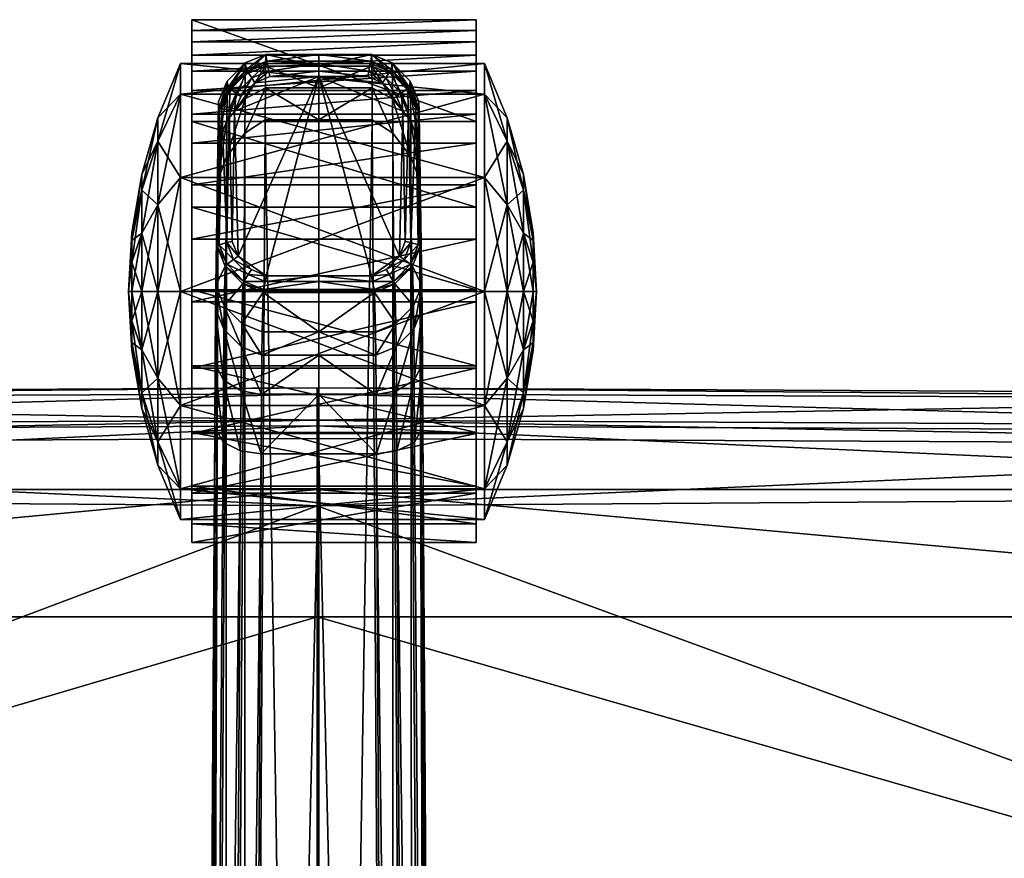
# Model space of a CAD drawing. Header units: inches. Extents: x 82 to 767, y -5 to 263.
# Tile 71 of 256: x 597.22 to 600.79, y 99.5 to 102.54. Entities that reach past the tile are written whole.
import ezdxf

# ---------------------------------------------------------------- set-up
doc = ezdxf.new("R2010")
doc.units = ezdxf.units.IN
doc.header["$MEASUREMENT"] = 0
for name, color, linetype in [('A-FURN-3-COLLECTION-SEAT-BASE', 254, 'Continuous'), ('A-FURN-3-COLLECTION-SEAT-CASTER', 250, 'Continuous'), ('A-FURN-3-COLLECTION-SEAT-CUSHION', 12, 'Continuous')]:
    doc.layers.add(name, color=color, linetype=linetype)

# ---------------------------------------------------------------- blocks, each defined once
blk = doc.blocks.new('HCCE-LTUS-LA5XC-3D-3')
at = {"layer": 'A-FURN-3-COLLECTION-SEAT-BASE'}
mesh = blk.add_polyface(dxfattribs=at)
corners = [(2.9926, 10.4455, 27.8376), (2.9187, 10.4281, 27.8397), (3.07, 10.6688, 27.8371), (0.5773, 0.4246, 9.0372), (13.0659, 0.3499, 4.5306), (12.9805, 0.4157, 4.491), (0.6455, 0.491, 8.967), (0.762, 0.5114, 7.5418), (11.9452, 0.4289, 4.2062), (11.9145, 0.3649, 4.1484), (0.6946, 0.4263, 7.4592), (12.4403, 0.4248, 3.5388), (12.584, 0.421, 2.0187), (12.5196, 0.3575, 2.0196), (11.9994, 0.4591, 4.2669), (0.7709, 0.531, 7.5942), (12.5141, 0.4548, 3.5732), (12.6583, 0.4509, 2.0175), (12.8976, 0.4469, 4.4413), (0.7878, 0.5192, 8.7922), (0.6455, 0.491, 8.967), (13.2549, 0.4136, 4.1036), (13.2311, 0.4103, 2.0203), (13.1574, 0.4417, 2.0215), (13.1805, 0.4448, 4.0419), (13.0297, 0.446, 4.3498), (13.1109, 0.4148, 4.4), (13.2125, 0.414, 4.2565), (13.1382, 0.4452, 4.1967), (12.1318, 0.3635, 3.9937), (12.1698, 0.4275, 4.0499), (12.3558, 0.4259, 3.7992), (12.4303, 0.4559, 3.8396), (12.2299, 0.4576, 4.1098), (12.291, 0.3622, 3.7791), (12.6616, 0.4425, 1.9974), (12.6691, 0.4156, 1.9706), (12.6081, 0.3909, 1.9717), (12.5905, 0.414, 1.9987), (13.2261, 0.4033, 2.0001), (13.2105, 0.3808, 1.9735), (13.1494, 0.4068, 1.9747), (13.1554, 0.4334, 2.0013), (12.6736, 0.3954, 1.9623), (4.7895, 12.6106, 4.491), (4.7609, 12.7144, 4.5306), (0.1067, 1.1253, 9.0372), (4.3393, 11.6429, 4.1484), (4.4102, 11.6471, 4.2062), (0.2569, 1.2634, 7.5418), (0.0272, 1.1239, 9.0687), (4.7103, 12.7867, 4.5466), (4.4586, 11.6859, 4.2669), (0.194, 1.1632, 8.967), (4.7871, 12.522, 4.4413), (0.2738, 1.2843, 8.7922), (4.5308, 12.86, 4.5466), (-0.2034, 1.2727, 9.0687)]
mesh.append_faces([[corners[k] for k in face] for face in [(50, 45, 51), (53, 54, 44)]], dxfattribs={"vtx0": -1})
mesh.append_faces([[corners[k] for k in face] for face in [(6, 18, 20)]], dxfattribs={"vtx0": -1, "vtx1": -1})
mesh.append_faces([[corners[k] for k in face] for face in [(0, 1, 2)]], dxfattribs={"vtx0": -1, "vtx2": -1})
mesh.append_faces([[corners[k] for k in face] for face in [(3, 4, 5), (5, 6, 3), (7, 8, 9), (9, 10, 7), (11, 12, 13), (14, 8, 7), (7, 15, 14), (16, 17, 12), (12, 11, 16), (6, 5, 18), (18, 19, 20), (21, 22, 23), (23, 24, 21), (25, 26, 27), (27, 28, 25), (18, 5, 26), (26, 25, 18), (28, 27, 21), (21, 24, 28), (29, 30, 31), (32, 31, 30), (30, 33, 32), (34, 31, 11), (16, 11, 31), (31, 32, 16), (9, 8, 30), (33, 30, 8), (8, 14, 33), (16, 24, 23), (23, 17, 16), (24, 16, 32), (32, 28, 24), (25, 28, 32), (32, 33, 25), (18, 25, 33), (33, 14, 18), (19, 18, 14), (14, 15, 19), (35, 36, 37), (37, 38, 35), (39, 40, 41), (41, 42, 39), (36, 35, 42), (42, 41, 36), (17, 35, 38), (38, 12, 17), (22, 39, 42), (42, 23, 22), (43, 36, 41), (35, 17, 23), (23, 42, 35), (44, 45, 46), (47, 48, 49), (49, 48, 52), (52, 54, 55), (51, 56, 57)]], dxfattribs={"vtx2": -1})
mesh = blk.add_polyface(dxfattribs=at)
corners = [(12.3452, 0.0818, 3.525), (12.4888, 0.0818, 2.02), (12.4888, -0.1202, 2.02), (12.1184, -0.1259, 3.9671), (12.1184, 0.0818, 3.9671), (12.2613, 0.0818, 3.7745), (12.2613, -0.1248, 3.7745), (12.4987, -0.1185, 2.0003), (12.4987, 0.0818, 2.0003), (12.5286, 0.0818, 1.9731), (12.5286, -0.113, 1.9731), (12.5492, 0.0818, 1.9651), (0.5459, -0.1879, 7.4151), (0.5965, 0.0818, 7.4151), (11.9039, 0.0818, 4.1196), (11.9038, -0.1273, 4.1196), (13.1137, -0.1121, 4.5466), (13.1137, 0.0818, 4.5466), (0.5965, 0.0818, 9.0687), (12.4888, 0.2838, 2.02), (12.3452, 0.2874, 3.525), (12.5196, 0.3575, 2.0196), (12.376, 0.3611, 3.5262), (12.4403, 0.4248, 3.5388), (0.5459, 0.3516, 9.0687), (13.1137, 0.2758, 4.5466), (13.0659, 0.3499, 4.5306), (0.5773, 0.4246, 9.0372), (0.5459, 0.3516, 9.0687), (0.6946, 0.4263, 7.4592), (11.9145, 0.3649, 4.1484), (11.9038, 0.291, 4.1196), (0.5459, 0.3516, 7.4151), (12.1184, 0.2896, 3.9671), (12.2613, 0.2884, 3.7745), (12.3558, 0.4259, 3.7992), (12.291, 0.3622, 3.7791), (12.1318, 0.3635, 3.9937), (12.1698, 0.4275, 4.0499), (12.5905, 0.414, 1.9987), (12.6081, 0.3909, 1.9717), (12.5539, 0.3373, 1.9726), (12.5283, 0.3529, 1.9998), (12.5286, 0.2766, 1.9731), (12.4987, 0.2822, 2.0003), (12.584, 0.421, 2.0187), (12.5492, 0.2726, 1.9651), (12.6691, 0.4156, 1.9706), (12.6736, 0.3954, 1.9623), (12.6201, 0.3739, 1.9635), (12.5715, 0.3259, 1.9646)]
mesh.append_faces([[corners[k] for k in face] for face in [(24, 26, 28)]], dxfattribs={"vtx0": -1, "vtx1": -1})
mesh.append_faces([[corners[k] for k in face] for face in [(0, 1, 2), (3, 4, 5), (6, 5, 0), (7, 8, 9), (10, 9, 11), (2, 1, 8), (12, 13, 14), (15, 14, 4), (16, 17, 18), (19, 1, 0), (0, 20, 19), (21, 22, 23), (24, 25, 26), (26, 27, 28), (29, 30, 31), (31, 32, 29), (22, 21, 19), (19, 20, 22), (5, 4, 33), (33, 34, 5), (35, 36, 37), (33, 37, 36), (36, 34, 33), (0, 5, 34), (34, 20, 0), (23, 22, 36), (31, 30, 37), (37, 33, 31), (38, 37, 30), (34, 36, 22), (22, 20, 34), (39, 40, 41), (41, 42, 39), (42, 41, 43), (43, 44, 42), (9, 8, 44), (44, 43, 9), (45, 39, 42), (42, 21, 45), (21, 42, 44), (44, 19, 21), (11, 9, 43), (43, 46, 11), (47, 48, 49), (49, 40, 47), (40, 49, 50), (50, 41, 40), (41, 50, 46), (46, 43, 41), (8, 1, 19), (19, 44, 8), (32, 31, 14), (14, 13, 32), (46, 50, 49), (31, 33, 4), (4, 14, 31), (25, 24, 18), (18, 17, 25)]], dxfattribs={"vtx2": -1})
mesh = blk.add_polyface(dxfattribs=at)
corners = [(13.2911, -0.0996, 1.9719), (13.2911, 0.0818, 1.9719), (13.3181, 0.0818, 1.9986), (13.2709, -0.0956, 1.9636), (13.2709, 0.0818, 1.9636), (13.3181, -0.1049, 1.9986), (13.3266, 0.0818, 2.0187), (12.5492, 0.0818, 1.9651), (12.5492, -0.109, 1.9651), (13.3266, -0.1065, 2.0187), (13.3515, 0.0818, 4.2102), (13.3515, -0.1103, 4.2102), (13.3091, 0.0818, 4.349), (13.3091, -0.1107, 4.349), (13.2305, 0.0818, 4.4601), (13.2305, -0.1113, 4.4601), (13.1137, 0.0818, 4.5466), (13.3206, 0.348, 4.1709), (13.2962, 0.3443, 2.0192), (13.2311, 0.4103, 2.0203), (13.2549, 0.4136, 4.1036), (13.3515, 0.2739, 4.2102), (13.3266, 0.2702, 2.0187), (13.2781, 0.3484, 4.3172), (13.2125, 0.414, 4.2565), (13.1109, 0.4148, 4.4), (13.19, 0.3491, 4.4416), (13.3091, 0.2744, 4.349), (13.2305, 0.275, 4.4601), (12.9805, 0.4157, 4.491), (13.0659, 0.3499, 4.5306), (13.1137, 0.2758, 4.5466), (13.2911, 0.2632, 1.9719), (13.3181, 0.2685, 1.9986), (13.2659, 0.3246, 1.9724), (13.2889, 0.3396, 1.9991), (13.2105, 0.3808, 1.9735), (13.2261, 0.4033, 2.0001), (13.2709, 0.2592, 1.9636), (13.1494, 0.4068, 1.9747), (13.145, 0.3867, 1.9664), (12.6736, 0.3954, 1.9623), (13.2487, 0.3132, 1.9641), (13.1988, 0.3638, 1.9652), (12.6201, 0.3739, 1.9635), (12.5492, 0.2726, 1.9651)]
mesh.append_faces([[corners[k] for k in face] for face in [(40, 42, 4), (44, 40, 4), (45, 44, 4)]], dxfattribs={"vtx0": -1, "vtx1": -1, "vtx2": -1})
mesh.append_faces([[corners[k] for k in face] for face in [(7, 4, 8), (7, 45, 4)]], dxfattribs={"vtx1": -1})
mesh.append_faces([[corners[k] for k in face] for face in [(0, 1, 2), (3, 4, 1), (5, 2, 6), (9, 6, 10), (11, 10, 12), (13, 12, 14), (15, 14, 16), (17, 18, 19), (19, 20, 17), (21, 22, 18), (18, 17, 21), (23, 24, 25), (25, 26, 23), (27, 23, 26), (26, 28, 27), (17, 20, 24), (24, 23, 17), (21, 17, 23), (23, 27, 21), (26, 25, 29), (29, 30, 26), (28, 26, 30), (30, 31, 28), (32, 33, 2), (2, 1, 32), (33, 32, 34), (34, 35, 33), (35, 34, 36), (36, 37, 35), (38, 32, 1), (1, 4, 38), (22, 33, 35), (35, 18, 22), (18, 35, 37), (37, 19, 18), (39, 40, 41), (33, 22, 6), (6, 2, 33), (32, 38, 42), (42, 34, 32), (34, 42, 43), (43, 36, 34), (36, 43, 40), (40, 39, 36), (44, 41, 40), (40, 43, 42), (42, 38, 4), (22, 21, 10), (10, 6, 22), (21, 27, 12), (12, 10, 21), (27, 28, 14), (14, 12, 27), (28, 31, 16), (16, 14, 28)]], dxfattribs={"vtx2": -1})
mesh = blk.add_polyface(dxfattribs=at)
corners = [(1.6733, -5.8736, 17.5225), (1.6713, -7.1615, 17.5775), (1.6449, -7.1615, 17.4678), (1.6471, -5.8736, 17.4134), (0.5773, -0.261, 9.0372), (0.6455, -0.3274, 8.967), (12.9805, -0.252, 4.491), (13.0659, -0.1863, 4.5306), (0.762, -0.3478, 7.5418), (0.6946, -0.2627, 7.4592), (11.9145, -0.2012, 4.1484), (11.9452, -0.2653, 4.2062), (0.5459, -0.188, 9.0687), (0.5459, -0.188, 9.0687), (11.9994, -0.2955, 4.2669), (0.7709, -0.3674, 7.5942), (0.6455, -0.3274, 8.967), (0.7878, -0.3555, 8.7922), (12.8976, -0.2832, 4.4413), (0.5459, -0.1879, 7.4151), (11.9038, -0.1273, 4.1196), (11.9039, 0.0818, 4.1196), (0.5965, 0.0818, 9.0687), (13.1137, -0.1121, 4.5466), (4.8214, -12.4329, 4.491), (0.1967, -0.9973, 8.967), (0.1094, -0.9596, 9.0372), (4.7931, -12.5368, 4.5306), (0.0299, -0.9584, 9.0687), (0.26, -1.0974, 7.5418), (0.2814, -1.0981, 7.5942), (4.4882, -11.5091, 4.2669), (4.8188, -12.3443, 4.4413), (0.2769, -1.1182, 8.7922), (0.1967, -0.9973, 8.967), (1.9237, -7.4231, 15.5337), (1.9173, -7.4417, 15.6551), (2.0316, -7.9969, 15.6395), (1.8506, -7.4554, 15.7573), (1.9274, -8.0161, 15.7992), (1.7414, -7.4603, 15.8128), (1.7571, -8.0231, 15.8859), (1.7414, -7.4603, 15.8128), (1.6192, -7.4554, 15.8068), (1.5662, -8.0161, 15.8765), (1.7944, -7.9254, 15.1775), (1.6035, -7.9184, 15.1681), (1.6432, -7.3859, 15.3537), (1.7655, -7.3909, 15.3597), (1.9548, -7.9445, 15.2806), (1.8682, -7.4045, 15.4256), (2.0416, -7.9707, 15.4497), (1.8577, -1.6545, 15.7908), (1.7354, -1.6545, 15.7846), (1.6263, -1.6545, 15.8403), (1.5535, -1.6545, 16.0655), (1.6093, -1.6545, 16.1745), (1.7121, -1.6545, 16.2411), (1.8344, -1.6545, 16.2473), (1.9435, -1.6545, 16.1916), (2.0101, -1.6545, 16.0888), (2.0163, -1.6545, 15.9665), (1.9606, -1.6545, 15.8574), (2.0163, -1.6545, 15.9665), (2.0101, -1.6545, 16.0888), (2.0163, -1.6545, 15.9665), (2.0101, -1.6545, 16.0888), (1.9435, -1.6545, 16.1916), (2.0101, -1.6545, 16.0888), (1.9435, -1.6545, 16.1916), (1.8344, -1.6545, 16.2473), (1.9435, -1.6545, 16.1916), (1.8344, -1.6545, 16.2473), (1.7121, -1.6545, 16.2411), (1.7414, -7.4603, 15.8128), (1.8344, -1.6545, 16.2473), (1.7121, -1.6545, 16.2411), (1.6093, -1.6545, 16.1745), (1.6263, -1.6545, 15.8403), (1.7354, -1.6545, 15.7846), (1.7354, -1.6545, 15.7846), (1.8577, -1.6545, 15.7908), (1.7354, -1.6545, 15.7846), (1.8577, -1.6545, 15.7908), (1.9606, -1.6545, 15.8574), (1.8577, -1.6545, 15.7908), (1.9606, -1.6545, 15.8574), (2.0163, -1.6545, 15.9665), (1.9606, -1.6545, 15.8574)]
mesh.append_faces([[corners[k] for k in face] for face in [(5, 18, 6)]], dxfattribs={"vtx0": -1})
mesh.append_faces([[corners[k] for k in face] for face in [(25, 32, 34)]], dxfattribs={"vtx0": -1, "vtx1": -1})
mesh.append_faces([[corners[k] for k in face] for face in [(54, 55, 57), (57, 59, 61), (54, 57, 61), (52, 54, 61)]], dxfattribs={"vtx0": -1, "vtx1": -1, "vtx2": -1})
mesh.append_faces([[corners[k] for k in face] for face in [(62, 52, 61)]], dxfattribs={"vtx1": -1})
mesh.append_faces([[corners[k] for k in face] for face in [(13, 12, 7), (5, 16, 18)]], dxfattribs={"vtx1": -1, "vtx2": -1})
mesh.append_faces([[corners[k] for k in face] for face in [(0, 1, 2), (2, 3, 0), (4, 5, 6), (6, 7, 4), (8, 9, 10), (10, 11, 8), (12, 4, 7), (14, 15, 8), (8, 11, 14), (16, 17, 18), (9, 19, 20), (20, 10, 9), (17, 15, 14), (14, 18, 17), (21, 20, 19), (22, 13, 23), (24, 25, 26), (27, 26, 28), (29, 30, 31), (32, 33, 34), (31, 30, 33), (35, 36, 37), (36, 38, 39), (38, 40, 41), (42, 43, 44), (45, 46, 47), (47, 48, 45), (49, 45, 48), (48, 50, 49), (51, 49, 50), (50, 35, 51), (52, 53, 54), (55, 56, 57), (57, 58, 59), (59, 60, 61), (63, 64, 36), (36, 35, 65), (66, 67, 38), (38, 36, 68), (69, 70, 40), (40, 38, 71), (72, 73, 43), (43, 74, 75), (43, 76, 77), (78, 79, 47), (80, 81, 48), (48, 47, 82), (83, 84, 50), (50, 48, 85), (86, 87, 35), (35, 50, 88)]], dxfattribs={"vtx2": -1})
mesh = blk.add_polyface(dxfattribs=at)
corners = [(12.4888, -0.1202, 2.02), (12.3452, -0.1237, 3.525), (12.3452, 0.0818, 3.525), (12.4403, -0.2612, 3.5388), (12.376, -0.1974, 3.5262), (12.5196, -0.1939, 2.0196), (12.584, -0.2574, 2.0187), (0.5459, -0.188, 9.0687), (13.0659, -0.1863, 4.5306), (13.1137, -0.1121, 4.5466), (12.5141, -0.2911, 3.5732), (12.6583, -0.2872, 2.0175), (12.2613, 0.0818, 3.7745), (12.2613, -0.1248, 3.7745), (12.1184, -0.1259, 3.9671), (12.3558, -0.2623, 3.7992), (12.1698, -0.2638, 4.0499), (12.1318, -0.1998, 3.9937), (12.291, -0.1985, 3.7791), (12.4303, -0.2923, 3.8396), (12.2299, -0.294, 4.1098), (11.9038, -0.1273, 4.1196), (11.9145, -0.2012, 4.1484), (11.9452, -0.2653, 4.2062), (11.9994, -0.2955, 4.2669), (13.1574, -0.2781, 2.0215), (13.1805, -0.2811, 4.0419), (13.0297, -0.2824, 4.3498), (12.8976, -0.2832, 4.4413), (12.6616, -0.2789, 1.9974), (12.5905, -0.2504, 1.9987), (12.6081, -0.2273, 1.9717), (12.6691, -0.2519, 1.9706), (12.5283, -0.1893, 1.9998), (12.5539, -0.1736, 1.9726), (12.4987, -0.1185, 2.0003), (12.5286, -0.113, 1.9731), (12.5286, 0.0818, 1.9731), (13.1554, -0.2697, 2.0013), (12.5492, 0.0818, 1.9651), (12.5492, -0.109, 1.9651), (12.6201, -0.2102, 1.9635), (12.6736, -0.2318, 1.9623), (12.5715, -0.1623, 1.9646), (12.4987, 0.0818, 2.0003), (13.145, -0.2231, 1.9664), (13.2709, 0.0818, 1.9636), (12.1184, 0.0818, 3.9671)]
mesh.append_faces([[corners[k] for k in face] for face in [(7, 8, 9)]], dxfattribs={"vtx0": -1})
mesh.append_faces([[corners[k] for k in face] for face in [(46, 41, 40)]], dxfattribs={"vtx0": -1, "vtx1": -1, "vtx2": -1})
mesh.append_faces([[corners[k] for k in face] for face in [(0, 1, 2), (3, 4, 5), (5, 6, 3), (10, 3, 6), (6, 11, 10), (4, 1, 0), (0, 5, 4), (12, 13, 14), (15, 16, 17), (17, 18, 15), (14, 13, 18), (18, 17, 14), (19, 20, 16), (16, 15, 19), (2, 1, 13), (3, 15, 18), (18, 4, 3), (21, 14, 17), (17, 22, 21), (10, 19, 15), (15, 3, 10), (16, 23, 22), (22, 17, 16), (13, 1, 4), (4, 18, 13), (20, 24, 23), (23, 16, 20), (10, 11, 25), (19, 10, 26), (27, 20, 19), (28, 24, 20), (20, 27, 28), (29, 30, 31), (31, 32, 29), (30, 33, 34), (34, 31, 30), (33, 35, 36), (36, 34, 33), (37, 36, 35), (38, 29, 32), (11, 6, 30), (30, 29, 11), (6, 5, 33), (33, 30, 6), (5, 0, 35), (35, 33, 5), (39, 40, 36), (32, 31, 41), (41, 42, 32), (31, 34, 43), (43, 41, 31), (34, 36, 40), (40, 43, 34), (44, 35, 0), (25, 11, 29), (45, 42, 41), (41, 43, 40), (47, 14, 21)]], dxfattribs={"vtx2": -1})
mesh = blk.add_polyface(dxfattribs=at)
corners = [(13.3206, -0.1843, 4.1709), (13.2549, -0.2499, 4.1036), (13.2311, -0.2467, 2.0203), (13.2962, -0.1807, 2.0192), (13.3515, -0.1103, 4.2102), (13.3266, -0.1065, 2.0187), (13.1805, -0.2811, 4.0419), (13.1574, -0.2781, 2.0215), (13.2781, -0.1848, 4.3172), (13.19, -0.1855, 4.4416), (13.1109, -0.2512, 4.4), (13.2125, -0.2504, 4.2565), (13.0297, -0.2824, 4.3498), (13.1382, -0.2816, 4.1967), (13.3091, -0.1107, 4.349), (13.2305, -0.1113, 4.4601), (12.8976, -0.2832, 4.4413), (12.9805, -0.252, 4.491), (13.0659, -0.1863, 4.5306), (13.1137, -0.1121, 4.5466), (12.5141, -0.2911, 3.5732), (12.4303, -0.2923, 3.8396), (13.3181, 0.0818, 1.9986), (13.3181, -0.1049, 1.9986), (13.2911, -0.0996, 1.9719), (13.2889, -0.176, 1.9991), (13.2659, -0.1609, 1.9724), (13.2261, -0.2396, 2.0001), (13.2105, -0.2171, 1.9735), (13.1554, -0.2697, 2.0013), (13.1494, -0.2432, 1.9747), (12.6691, -0.2519, 1.9706), (13.2911, 0.0818, 1.9719), (13.2709, -0.0956, 1.9636), (12.6736, -0.2318, 1.9623), (13.145, -0.2231, 1.9664), (13.3266, 0.0818, 2.0187), (13.2487, -0.1496, 1.9641), (13.1988, -0.2001, 1.9652), (12.6616, -0.2789, 1.9974), (13.2709, 0.0818, 1.9636), (12.6201, -0.2102, 1.9635), (13.3515, 0.0818, 4.2102), (13.3091, 0.0818, 4.349), (13.2305, 0.0818, 4.4601), (13.1137, 0.0818, 4.5466)]
mesh.append_faces([[corners[k] for k in face] for face in [(40, 37, 35), (40, 35, 41)]], dxfattribs={"vtx0": -1, "vtx1": -1, "vtx2": -1})
mesh.append_faces([[corners[k] for k in face] for face in [(0, 1, 2), (2, 3, 0), (4, 0, 3), (3, 5, 4), (1, 6, 7), (7, 2, 1), (8, 9, 10), (10, 11, 8), (12, 13, 11), (11, 10, 12), (14, 15, 9), (9, 8, 14), (0, 8, 11), (11, 1, 0), (16, 12, 10), (10, 17, 16), (4, 14, 8), (8, 0, 4), (9, 18, 17), (17, 10, 9), (13, 6, 1), (1, 11, 13), (15, 19, 18), (18, 9, 15), (7, 6, 20), (6, 13, 21), (21, 13, 12), (22, 23, 24), (23, 25, 26), (26, 24, 23), (25, 27, 28), (28, 26, 25), (27, 29, 30), (30, 28, 27), (31, 30, 29), (32, 24, 33), (5, 3, 25), (25, 23, 5), (3, 2, 27), (27, 25, 3), (2, 7, 29), (29, 27, 2), (34, 35, 30), (30, 31, 34), (36, 5, 23), (24, 26, 37), (37, 33, 24), (26, 28, 38), (38, 37, 26), (28, 30, 35), (35, 38, 28), (39, 29, 7), (40, 33, 37), (37, 38, 35), (42, 4, 5), (43, 14, 4), (44, 15, 14), (45, 19, 15)]], dxfattribs={"vtx2": -1})
at = {"layer": 'A-FURN-3-COLLECTION-SEAT-CASTER'}
mesh = blk.add_polyface(dxfattribs=at)
corners = [(12.4917, 0.7592, 1.0279), (12.4917, 0.7711, 0.8146), (12.3851, 0.7592, 0.9993), (12.3071, 0.7592, 0.9212), (12.2785, 0.7592, 0.8146), (12.3071, 0.7592, 0.708), (12.3851, 0.7592, 0.6299), (12.4917, 0.7592, 0.6014), (12.5984, 0.7592, 0.6299), (12.6764, 0.7592, 0.708), (12.705, 0.7592, 0.8146), (4.1631, 11.9939, 0.8146), (4.3764, 12.0059, 0.8146), (4.3478, 12.0059, 0.9212), (4.2697, 12.0059, 0.9993), (4.1631, 12.0059, 1.0279), (4.0565, 12.0059, 0.9993), (3.9784, 12.0059, 0.9212), (3.9499, 12.0059, 0.8146), (3.9784, 12.0059, 0.708), (4.0565, 12.0059, 0.6299), (4.1631, 12.0059, 0.6014), (4.2697, 12.0059, 0.6299), (4.3478, 12.0059, 0.708), (4.5302, 12.0416, 1.0265), (4.587, 12.0416, 0.8146), (4.375, 12.0416, 1.1817), (4.1631, 12.0416, 1.2384), (3.9512, 12.0416, 1.1817), (3.7961, 12.0416, 1.0265), (3.7393, 12.0416, 0.8146), (3.7961, 12.0416, 0.6027), (3.9512, 12.0416, 0.4475), (4.1631, 12.0416, 0.3908), (4.375, 12.0416, 0.4475), (4.5302, 12.0416, 0.6027), (4.708, 12.1005, 1.1292)]
mesh.append_faces([[corners[k] for k in face] for face in [(0, 1, 2), (2, 1, 3), (3, 1, 4), (4, 1, 5), (5, 1, 6), (6, 1, 7), (7, 1, 8), (8, 1, 9), (9, 1, 10), (11, 12, 13), (11, 13, 14), (11, 14, 15), (11, 15, 16), (11, 16, 17), (11, 17, 18), (11, 18, 19), (11, 19, 20), (11, 20, 21), (11, 21, 22), (11, 22, 23), (11, 23, 12)]])
mesh.append_faces([[corners[k] for k in face] for face in [(24, 13, 12), (12, 25, 24), (26, 14, 13), (13, 24, 26), (27, 15, 14), (14, 26, 27), (28, 16, 15), (15, 27, 28), (29, 17, 16), (16, 28, 29), (30, 18, 17), (31, 19, 18), (32, 20, 19), (19, 31, 32), (33, 21, 20), (20, 32, 33), (34, 22, 21), (21, 33, 34), (35, 23, 22), (22, 34, 35), (25, 12, 23), (23, 35, 25), (36, 24, 25)]], dxfattribs={"vtx2": -1})
mesh = blk.add_polyface(dxfattribs=at)
corners = [(13.1209, 0.6645, 0.8146), (12.9156, 0.7235, 0.8146), (12.8588, 0.7235, 1.0265), (13.0366, 0.6645, 1.1292), (12.7037, 0.7235, 1.1817), (12.8063, 0.6645, 1.3594), (12.4917, 0.7235, 1.2384), (12.4917, 0.6645, 1.4437), (12.2798, 0.7235, 1.1817), (12.1247, 0.7235, 1.0265), (11.9469, 0.6645, 1.1292), (12.1772, 0.6645, 1.3594), (12.0679, 0.7235, 0.8146), (11.8626, 0.6645, 0.8146), (12.1247, 0.7235, 0.6027), (11.9469, 0.6645, 0.5), (12.2798, 0.7235, 0.4475), (12.1772, 0.6645, 0.2698), (12.4917, 0.7235, 0.3908), (12.4917, 0.6645, 0.1855), (12.7037, 0.7235, 0.4475), (12.8063, 0.6645, 0.2698), (12.8588, 0.7235, 0.6027), (13.0366, 0.6645, 0.5), (12.6764, 0.7592, 0.9212), (12.705, 0.7592, 0.8146), (12.5984, 0.7592, 0.9993), (12.4917, 0.7592, 1.0279), (12.3851, 0.7592, 0.9993), (12.3071, 0.7592, 0.9212), (12.2785, 0.7592, 0.8146), (12.3071, 0.7592, 0.708), (12.3851, 0.7592, 0.6299), (12.4917, 0.7592, 0.6014), (12.5984, 0.7592, 0.6299), (12.6764, 0.7592, 0.708), (12.4917, 0.7711, 0.8146)]
mesh.append_faces([[corners[k] for k in face] for face in [(25, 36, 24), (24, 36, 26), (26, 36, 27)]])
mesh.append_faces([[corners[k] for k in face] for face in [(0, 1, 2), (3, 2, 4), (5, 4, 6), (7, 6, 8), (9, 10, 11), (11, 8, 9), (12, 13, 10), (10, 9, 12), (14, 15, 13), (13, 12, 14), (16, 17, 15), (15, 14, 16), (18, 19, 17), (17, 16, 18), (19, 18, 20), (21, 20, 22), (23, 22, 1), (24, 2, 1), (1, 25, 24), (26, 4, 2), (2, 24, 26), (27, 6, 4), (4, 26, 27), (28, 8, 6), (6, 27, 28), (29, 9, 8), (8, 28, 29), (30, 12, 9), (9, 29, 30), (31, 14, 12), (12, 30, 31), (32, 16, 14), (14, 31, 32), (33, 18, 16), (16, 32, 33), (34, 20, 18), (18, 33, 34), (35, 22, 20), (20, 34, 35), (25, 1, 22), (22, 35, 25)]], dxfattribs={"vtx2": -1})
mesh = blk.add_polyface(dxfattribs=at)
corners = [(12.4917, -0.519, 1.6412), (12.4917, 0.583, 1.6412), (12.0785, 0.583, 1.5304), (12.0785, -0.519, 1.5304), (11.7759, 0.583, 1.2279), (11.7759, -0.519, 1.2279), (11.6652, 0.583, 0.8146), (11.6652, -0.519, 0.8146), (11.7759, 0.583, 0.4013), (11.7759, -0.519, 0.4013), (12.0785, 0.583, 0.0988), (12.0785, -0.519, 0.0988), (12.4917, 0.583, -0.0119), (12.4917, -0.519, -0.0119), (12.905, 0.583, 0.0988), (12.4917, 0.6645, 1.4437), (12.905, 0.583, 1.5304), (12.1772, 0.6645, 1.3594), (11.9469, 0.6645, 1.1292), (11.8626, 0.6645, 0.8146), (11.9469, 0.6645, 0.5), (12.1772, 0.6645, 0.2698), (12.4917, 0.6645, 0.1855), (12.8063, 0.6645, 0.2698), (12.4917, 0.7235, 1.2384), (12.8063, 0.6645, 1.3594), (12.2798, 0.7235, 1.1817), (11.7612, 0.5417, 1.3461), (11.9774, 0.5417, 1.5742), (11.9774, -0.4884, 1.5742), (12.2139, 0.5417, 1.7042), (12.2139, -0.4884, 1.7042), (12.4542, 0.5417, 1.7532), (12.4542, -0.4884, 1.7532), (12.6814, 0.5417, 1.7383), (12.6814, -0.4884, 1.7383), (12.797, 0.5417, 1.9642), (12.4979, 0.5417, 1.9372), (12.4979, -0.4884, 1.9372), (12.222, 0.5417, 1.8781), (12.222, -0.4884, 1.8781), (11.9808, 0.5417, 1.7711), (11.9808, -0.4884, 1.7711), (11.7861, 0.5417, 1.6002), (11.7861, -0.4884, 1.6002), (11.6494, 0.5417, 1.3493), (11.6494, -0.4884, 1.3493), (11.5822, 0.5417, 1.0024), (11.5822, -0.4884, 1.0024), (11.7612, -0.4884, 1.3461)]
mesh.append_faces([[corners[k] for k in face] for face in [(27, 45, 43), (28, 43, 41), (30, 41, 39), (32, 39, 37)]], dxfattribs={"vtx0": -1, "vtx2": -1})
mesh.append_faces([[corners[k] for k in face] for face in [(28, 27, 43), (30, 28, 41), (32, 30, 39), (34, 32, 37)]], dxfattribs={"vtx1": -1, "vtx2": -1})
mesh.append_faces([[corners[k] for k in face] for face in [(0, 1, 2), (3, 2, 4), (5, 4, 6), (7, 6, 8), (9, 8, 10), (11, 10, 12), (13, 12, 14), (15, 1, 16), (17, 2, 1), (1, 15, 17), (18, 4, 2), (2, 17, 18), (19, 6, 4), (4, 18, 19), (20, 8, 6), (6, 19, 20), (21, 10, 8), (8, 20, 21), (22, 12, 10), (10, 21, 22), (12, 22, 23), (24, 15, 25), (26, 17, 15), (27, 28, 29), (28, 30, 31), (30, 32, 33), (32, 34, 35), (36, 37, 38), (37, 39, 40), (39, 41, 42), (41, 43, 44), (43, 45, 46), (45, 47, 48), (47, 27, 49), (27, 47, 45)]], dxfattribs={"vtx2": -1})
mesh = blk.add_polyface(dxfattribs=at)
corners = [(13.3183, -0.519, 0.8146), (13.3183, 0.583, 0.8146), (13.2076, 0.583, 1.2279), (13.2076, -0.519, 1.2279), (12.905, 0.583, 1.5304), (12.905, -0.519, 1.5304), (12.4917, 0.583, 1.6412), (12.905, -0.519, 0.0988), (12.905, 0.583, 0.0988), (13.2076, 0.583, 0.4013), (13.2076, -0.519, 0.4013), (13.0366, 0.6645, 1.1292), (13.1209, 0.6645, 0.8146), (12.8063, 0.6645, 1.3594), (12.4917, 0.6645, 1.4437), (12.8063, 0.6645, 0.2698), (12.4917, 0.583, -0.0119), (13.0366, 0.6645, 0.5), (12.8588, 0.7235, 1.0265), (12.7037, 0.7235, 1.1817), (12.7037, 0.7235, 0.4475), (12.4917, 0.6645, 0.1855), (12.8588, 0.7235, 0.6027), (12.9156, 0.7235, 0.8146), (12.6814, 0.5417, 1.7383), (12.8789, 0.5417, 1.677), (12.8789, -0.4884, 1.677), (13.0299, 0.5417, 1.5863), (13.0299, -0.4884, 1.5863), (13.1349, 0.5417, 1.4848), (13.1349, -0.4884, 1.4848), (13.2208, 0.5417, 1.3699), (13.2208, -0.4884, 1.3699), (13.2911, 0.5417, 1.2438), (13.2911, -0.4884, 1.2438), (13.3486, 0.5417, 1.1088), (13.3486, -0.4884, 1.1088), (13.3967, 0.5417, 0.9671), (13.3967, -0.4884, 0.9671), (13.4385, 0.5417, 0.8208), (13.4385, -0.4884, 0.8208), (13.4772, 0.5417, 0.6724), (13.4772, -0.4884, 0.6724), (13.4772, 0.5417, 1.9752), (13.4772, -0.4884, 1.9752), (13.1077, 0.5417, 1.9752), (13.1077, -0.4884, 1.9752), (12.797, 0.5417, 1.9642), (12.797, -0.4884, 1.9642), (12.4979, 0.5417, 1.9372)]
mesh.append_faces([[corners[k] for k in face] for face in [(39, 43, 41)]], dxfattribs={"vtx0": -1})
mesh.append_faces([[corners[k] for k in face] for face in [(24, 49, 47), (25, 47, 45), (29, 45, 43)]], dxfattribs={"vtx0": -1, "vtx2": -1})
mesh.append_faces([[corners[k] for k in face] for face in [(25, 24, 47), (27, 25, 45), (29, 27, 45), (31, 29, 43), (33, 31, 43), (35, 33, 43), (37, 35, 43), (39, 37, 43)]], dxfattribs={"vtx1": -1, "vtx2": -1})
mesh.append_faces([[corners[k] for k in face] for face in [(0, 1, 2), (3, 2, 4), (5, 4, 6), (7, 8, 9), (10, 9, 1), (11, 2, 1), (1, 12, 11), (13, 4, 2), (2, 11, 13), (4, 13, 14), (15, 8, 16), (17, 9, 8), (8, 15, 17), (12, 1, 9), (9, 17, 12), (18, 11, 12), (19, 13, 11), (20, 15, 21), (22, 17, 15), (23, 12, 17), (24, 25, 26), (25, 27, 28), (27, 29, 30), (29, 31, 32), (31, 33, 34), (33, 35, 36), (35, 37, 38), (37, 39, 40), (39, 41, 42), (41, 43, 44), (43, 45, 46), (45, 47, 48)]], dxfattribs={"vtx2": -1})
mesh = blk.add_polyface(dxfattribs=at)
corners = [(12.4917, -0.6595, 1.2384), (12.4917, -0.6005, 1.4437), (12.1772, -0.6005, 1.3594), (12.2798, -0.6595, 1.1817), (11.9469, -0.6005, 1.1292), (12.1247, -0.6595, 1.0265), (11.8626, -0.6005, 0.8146), (12.0679, -0.6595, 0.8146), (11.9469, -0.6005, 0.5), (12.1247, -0.6595, 0.6027), (12.1772, -0.6005, 0.2698), (12.2798, -0.6595, 0.4475), (12.4917, -0.6005, 0.1855), (12.4917, -0.6595, 0.3908), (12.8063, -0.6005, 0.2698), (12.0785, -0.519, 1.5304), (12.4917, -0.519, 1.6412), (11.7759, -0.519, 1.2279), (11.6652, -0.519, 0.8146), (11.7759, -0.519, 0.4013), (12.0785, -0.519, 0.0988), (12.4917, -0.519, -0.0119), (12.0785, 0.583, 1.5304), (11.7759, 0.583, 1.2279), (11.6652, 0.583, 0.8146), (11.7759, 0.583, 0.4013), (12.0785, 0.583, 0.0988), (12.4917, 0.583, -0.0119), (11.9774, -0.4884, 1.5742), (11.7612, -0.4884, 1.3461), (11.7612, 0.5417, 1.3461), (12.2139, -0.4884, 1.7042), (11.9774, 0.5417, 1.5742), (12.4542, -0.4884, 1.7532), (12.2139, 0.5417, 1.7042), (12.6814, -0.4884, 1.7383), (12.4542, 0.5417, 1.7532), (12.222, -0.4884, 1.8781), (12.4979, -0.4884, 1.9372), (12.4979, 0.5417, 1.9372), (11.9808, -0.4884, 1.7711), (12.222, 0.5417, 1.8781), (11.7861, -0.4884, 1.6002), (11.9808, 0.5417, 1.7711), (11.6494, -0.4884, 1.3493), (11.7861, 0.5417, 1.6002), (11.5822, -0.4884, 1.0024), (11.6494, 0.5417, 1.3493), (11.5822, 0.5417, 1.0024)]
mesh.append_faces([[corners[k] for k in face] for face in [(42, 29, 28), (40, 28, 31), (37, 31, 33), (38, 33, 35)]], dxfattribs={"vtx0": -1, "vtx2": -1})
mesh.append_faces([[corners[k] for k in face] for face in [(42, 44, 29), (40, 42, 28), (37, 40, 31), (38, 37, 33)]], dxfattribs={"vtx1": -1, "vtx2": -1})
mesh.append_faces([[corners[k] for k in face] for face in [(0, 1, 2), (3, 2, 4), (5, 4, 6), (7, 6, 8), (9, 8, 10), (11, 10, 12), (13, 12, 14), (15, 2, 1), (1, 16, 15), (17, 4, 2), (2, 15, 17), (18, 6, 4), (4, 17, 18), (19, 8, 6), (6, 18, 19), (20, 10, 8), (8, 19, 20), (21, 12, 10), (10, 20, 21), (22, 15, 16), (23, 17, 15), (24, 18, 17), (25, 19, 18), (26, 20, 19), (27, 21, 20), (28, 29, 30), (31, 28, 32), (33, 31, 34), (35, 33, 36), (37, 38, 39), (40, 37, 41), (42, 40, 43), (44, 42, 45), (46, 44, 47), (29, 46, 48), (44, 46, 29)]], dxfattribs={"vtx2": -1})
mesh = blk.add_polyface(dxfattribs=at)
corners = [(12.8588, -0.6595, 0.6027), (13.0366, -0.6005, 0.5), (13.1209, -0.6005, 0.8146), (13.2076, -0.519, 1.2279), (13.0366, -0.6005, 1.1292), (13.3183, -0.519, 0.8146), (12.905, -0.519, 1.5304), (12.8063, -0.6005, 1.3594), (12.4917, -0.519, 1.6412), (12.4917, -0.6005, 1.4437), (12.905, -0.519, 0.0988), (12.8063, -0.6005, 0.2698), (12.4917, -0.6005, 0.1855), (12.4917, -0.519, -0.0119), (13.2076, -0.519, 0.4013), (13.2076, 0.583, 1.2279), (12.905, 0.583, 1.5304), (12.4917, 0.583, 1.6412), (12.905, 0.583, 0.0988), (13.2076, 0.583, 0.4013), (13.3183, 0.583, 0.8146), (12.8789, -0.4884, 1.677), (12.6814, -0.4884, 1.7383), (12.6814, 0.5417, 1.7383), (13.0299, -0.4884, 1.5863), (12.8789, 0.5417, 1.677), (13.1349, -0.4884, 1.4848), (13.0299, 0.5417, 1.5863), (13.2208, -0.4884, 1.3699), (13.1349, 0.5417, 1.4848), (13.2911, -0.4884, 1.2438), (13.2208, 0.5417, 1.3699), (13.3486, -0.4884, 1.1088), (13.2911, 0.5417, 1.2438), (13.3967, -0.4884, 0.9671), (13.3486, 0.5417, 1.1088), (13.4385, -0.4884, 0.8208), (13.3967, 0.5417, 0.9671), (13.4772, -0.4884, 0.6724), (13.4385, 0.5417, 0.8208), (13.4772, -0.4884, 1.9752), (13.4772, 0.5417, 0.6724), (13.1077, -0.4884, 1.9752), (13.4772, 0.5417, 1.9752), (12.797, -0.4884, 1.9642), (13.1077, 0.5417, 1.9752), (12.4979, -0.4884, 1.9372), (12.797, 0.5417, 1.9642)]
mesh.append_faces([[corners[k] for k in face] for face in [(36, 40, 34)]], dxfattribs={"vtx0": -1, "vtx1": -1})
mesh.append_faces([[corners[k] for k in face] for face in [(44, 22, 21), (42, 21, 24), (42, 24, 26), (40, 26, 28), (40, 28, 30), (40, 30, 32), (40, 32, 34)]], dxfattribs={"vtx0": -1, "vtx2": -1})
mesh.append_faces([[corners[k] for k in face] for face in [(44, 46, 22), (42, 44, 21), (40, 42, 26)]], dxfattribs={"vtx1": -1, "vtx2": -1})
mesh.append_faces([[corners[k] for k in face] for face in [(0, 1, 2), (3, 4, 2), (2, 5, 3), (6, 7, 4), (4, 3, 6), (8, 9, 7), (7, 6, 8), (10, 11, 12), (12, 13, 10), (14, 1, 11), (11, 10, 14), (5, 2, 1), (1, 14, 5), (15, 3, 5), (16, 6, 3), (17, 8, 6), (18, 10, 13), (19, 14, 10), (20, 5, 14), (21, 22, 23), (24, 21, 25), (26, 24, 27), (28, 26, 29), (30, 28, 31), (32, 30, 33), (34, 32, 35), (36, 34, 37), (38, 36, 39), (40, 38, 41), (42, 40, 43), (44, 42, 45), (46, 44, 47), (36, 38, 40)]], dxfattribs={"vtx2": -1})
mesh = blk.add_polyface(dxfattribs=at)
corners = [(12.4917, -0.7071, 0.8146), (12.2785, -0.6951, 0.8146), (12.3071, -0.6951, 0.708), (12.3851, -0.6951, 0.6299), (12.4917, -0.6951, 0.6014), (12.5984, -0.6951, 0.6299), (12.8588, -0.6595, 1.0265), (12.6764, -0.6951, 0.9212), (12.705, -0.6951, 0.8146), (12.9156, -0.6595, 0.8146), (12.7037, -0.6595, 1.1817), (12.5984, -0.6951, 0.9993), (12.4917, -0.6595, 1.2384), (12.4917, -0.6951, 1.0279), (12.2798, -0.6595, 1.1817), (12.3851, -0.6951, 0.9993), (12.1247, -0.6595, 1.0265), (12.3071, -0.6951, 0.9212), (12.0679, -0.6595, 0.8146), (12.1247, -0.6595, 0.6027), (12.2798, -0.6595, 0.4475), (12.4917, -0.6595, 0.3908), (12.7037, -0.6595, 0.4475), (12.8588, -0.6595, 0.6027), (12.6764, -0.6951, 0.708), (13.0366, -0.6005, 1.1292), (13.1209, -0.6005, 0.8146), (12.8063, -0.6005, 1.3594), (12.4917, -0.6005, 1.4437), (12.1772, -0.6005, 1.3594), (11.9469, -0.6005, 1.1292), (11.8626, -0.6005, 0.8146), (11.9469, -0.6005, 0.5), (12.1772, -0.6005, 0.2698), (12.4917, -0.6005, 0.1855), (12.8063, -0.6005, 0.2698), (13.0366, -0.6005, 0.5)]
mesh.append_faces([[corners[k] for k in face] for face in [(0, 1, 2), (0, 2, 3), (0, 3, 4), (0, 4, 5)]])
mesh.append_faces([[corners[k] for k in face] for face in [(6, 7, 8), (8, 9, 6), (10, 11, 7), (7, 6, 10), (12, 13, 11), (11, 10, 12), (14, 15, 13), (13, 12, 14), (16, 17, 15), (15, 14, 16), (18, 1, 17), (17, 16, 18), (19, 2, 1), (1, 18, 19), (20, 3, 2), (2, 19, 20), (21, 4, 3), (3, 20, 21), (22, 5, 4), (4, 21, 22), (23, 24, 5), (5, 22, 23), (9, 8, 24), (24, 23, 9), (25, 6, 9), (9, 26, 25), (27, 10, 6), (6, 25, 27), (28, 12, 10), (10, 27, 28), (29, 14, 12), (30, 16, 14), (31, 18, 16), (32, 19, 18), (33, 20, 19), (34, 21, 20), (35, 22, 21), (36, 23, 22), (22, 35, 36), (26, 9, 23)]], dxfattribs={"vtx2": -1})
mesh = blk.add_polyface(dxfattribs=at)
corners = [(12.4917, -0.7071, 0.8146), (12.705, -0.6951, 0.8146), (12.6764, -0.6951, 0.9212), (12.5984, -0.6951, 0.9993), (12.4917, -0.6951, 1.0279), (12.3851, -0.6951, 0.9993), (12.3071, -0.6951, 0.9212), (12.2785, -0.6951, 0.8146), (12.5984, -0.6951, 0.6299), (12.6764, -0.6951, 0.708), (4.4841, -11.7191, 0.2698), (4.3814, -11.6601, 0.4475), (4.5366, -11.6601, 0.6027), (4.3542, -11.6244, 0.9212), (4.5366, -11.6601, 1.0265), (4.5934, -11.6601, 0.8146), (4.3828, -11.6244, 0.8146), (4.2761, -11.6244, 0.9993), (4.3814, -11.6601, 1.1817), (4.1695, -11.6244, 1.0279), (4.1695, -11.6601, 1.2384), (4.0629, -11.6244, 0.9993), (3.9576, -11.6601, 1.1817), (3.9848, -11.6244, 0.9212), (3.8025, -11.6601, 1.0265), (3.9563, -11.6244, 0.8146), (3.7457, -11.6601, 0.8146), (3.9848, -11.6244, 0.708), (4.0629, -11.6244, 0.6299), (3.9576, -11.6601, 0.4475), (3.8025, -11.6601, 0.6027), (4.1695, -11.6244, 0.6013), (4.1695, -11.6601, 0.3908), (4.2761, -11.6244, 0.6299), (4.3542, -11.6244, 0.708), (4.1695, -11.6125, 0.8146)]
mesh.append_faces([[corners[k] for k in face] for face in [(0, 1, 2), (0, 2, 3), (0, 3, 4), (0, 4, 5), (0, 5, 6), (0, 6, 7), (0, 8, 9), (0, 9, 1), (16, 35, 13), (13, 35, 17), (17, 35, 19), (19, 35, 21), (21, 35, 23), (23, 35, 25), (25, 35, 27), (27, 35, 28), (28, 35, 31), (31, 35, 33), (33, 35, 34), (34, 35, 16)]])
mesh.append_faces([[corners[k] for k in face] for face in [(10, 11, 12), (13, 14, 15), (15, 16, 13), (17, 18, 14), (14, 13, 17), (19, 20, 18), (18, 17, 19), (21, 22, 20), (20, 19, 21), (23, 24, 22), (22, 21, 23), (24, 23, 25), (26, 25, 27), (28, 29, 30), (30, 27, 28), (31, 32, 29), (29, 28, 31), (33, 11, 32), (32, 31, 33), (34, 12, 11), (11, 33, 34), (16, 15, 12), (12, 34, 16)]], dxfattribs={"vtx2": -1})
at = {"layer": 'A-FURN-3-COLLECTION-SEAT-CUSHION'}
mesh = blk.add_polyface(dxfattribs=at)
corners = [(11.7488, 4.9488, 17.7165), (9.9532, 5.7284, 17.7278), (11.7116, 9.0706, 17.6758), (11.9342, 4.8866, 17.919), (12.0001, 5.0318, 18.371), (11.9075, 9.2451, 17.9247), (11.7743, 9.2033, 19.0312), (11.7743, 5.046, 19.0312), (11.9818, 5.032, 18.5217), (11.3127, 8.8408, 19.3757), (11.3127, 5.023, 19.3757), (12.0746, 9.3901, 18.5388), (12.0991, 5.0326, 18.536), (12.1174, 5.0324, 18.3852), (11.9743, 9.3705, 18.3768), (12.0253, 0.0878, 18.3656), (12.1422, 0.0878, 18.3819), (9.8582, 5, 19.6769), (9.8621, 5, 19.6261), (9.8621, 8.0311, 19.6261), (9.8621, 0.0878, 19.6261), (9.8582, 0.0878, 19.6769), (9.7629, 8.0096, 19.8462), (9.7629, 4.9978, 19.8462), (9.8297, 4.9993, 19.7668), (9.7629, 0.0878, 19.8462), (9.8297, 0.0878, 19.7668), (9.6792, 7.9926, 19.8896), (9.6792, 4.996, 19.8896), (9.6792, 0.0878, 19.8896), (9.8297, 8.024, 19.7668), (9.945, 5.3846, 17.6895), (10.6293, 5.1494, 17.6706), (9.9359, 5.1662, 17.6466), (9.9289, 4.8309, 17.614), (11.7144, 0.0878, 17.6789), (9.9289, 0.0878, 17.614), (11.9592, 0.0878, 17.9136), (11.7743, 0.0878, 19.0312), (12.0044, 0.0878, 18.5154), (11.3127, 0.0878, 19.3757), (12.1214, 0.0878, 18.5316)]
mesh.append_faces([[corners[k] for k in face] for face in [(31, 32, 33)]])
mesh.append_faces([[corners[k] for k in face] for face in [(0, 1, 2)]], dxfattribs={"vtx1": -1})
mesh.append_faces([[corners[k] for k in face] for face in [(3, 0, 2), (4, 3, 5), (6, 7, 8), (9, 10, 7), (11, 12, 13), (8, 12, 11), (13, 4, 14), (15, 4, 13), (13, 16, 15), (17, 18, 19), (20, 18, 17), (17, 21, 20), (22, 23, 24), (24, 23, 25), (25, 26, 24), (27, 28, 23), (23, 28, 29), (29, 25, 23), (30, 24, 17), (17, 24, 26), (26, 21, 17), (19, 18, 10), (0, 34, 33), (33, 32, 0), (1, 0, 32), (32, 31, 1), (35, 36, 34), (34, 0, 35), (3, 37, 35), (35, 0, 3), (15, 37, 3), (3, 4, 15), (7, 38, 39), (39, 8, 7), (10, 40, 38), (38, 7, 10), (18, 20, 40), (40, 10, 18), (12, 41, 16), (16, 13, 12), (8, 39, 41), (41, 12, 8)]], dxfattribs={"vtx2": -1})
mesh = blk.add_polyface(dxfattribs=at)
corners = [(11.7488, -4.9001, 17.7165), (11.7116, -9.0219, 17.6758), (9.9532, -5.6797, 17.7278), (11.9342, -4.8379, 17.919), (11.9075, -9.1965, 17.9247), (12.0001, -4.9831, 18.371), (11.9818, -4.9834, 18.5217), (11.7743, -4.9973, 19.0312), (11.7743, -9.1546, 19.0312), (11.3127, -4.9743, 19.3757), (11.3127, -8.7921, 19.3757), (12.1174, -4.9838, 18.3852), (12.0991, -4.9839, 18.536), (12.0746, -9.3414, 18.5388), (11.9743, -9.3218, 18.3768), (12.0253, 0.0878, 18.3656), (12.1422, 0.0878, 18.3819), (9.8621, -7.9825, 19.6261), (9.8621, -4.9514, 19.6261), (9.8581, -4.9514, 19.6769), (9.8621, 0.0878, 19.6261), (9.8582, 0.0878, 19.6769), (9.8297, -4.9506, 19.7668), (9.7629, -4.9491, 19.8462), (9.7629, -7.961, 19.8462), (9.8297, 0.0878, 19.7668), (9.7629, 0.0878, 19.8462), (9.6792, -4.9474, 19.8896), (9.6792, -7.9439, 19.8896), (9.6792, 0.0878, 19.8896), (9.8297, -7.9754, 19.7668), (9.945, -5.3359, 17.6895), (9.9359, -5.1175, 17.6466), (10.6293, -5.1007, 17.6706), (9.9289, -4.7822, 17.614), (11.7144, 0.0878, 17.6789), (9.9289, 0.0878, 17.614), (11.9592, 0.0878, 17.9136), (12.0044, 0.0878, 18.5154), (11.7743, 0.0878, 19.0312), (11.3127, 0.0878, 19.3757), (12.1214, 0.0878, 18.5316)]
mesh.append_faces([[corners[k] for k in face] for face in [(31, 32, 33)]])
mesh.append_faces([[corners[k] for k in face] for face in [(0, 1, 2)]], dxfattribs={"vtx1": -1})
mesh.append_faces([[corners[k] for k in face] for face in [(1, 0, 3), (4, 3, 5), (6, 7, 8), (7, 9, 10), (11, 12, 13), (13, 12, 6), (14, 5, 11), (15, 16, 11), (11, 5, 15), (17, 18, 19), (20, 21, 19), (19, 18, 20), (22, 23, 24), (22, 25, 26), (26, 23, 22), (23, 27, 28), (23, 26, 29), (29, 27, 23), (19, 22, 30), (19, 21, 25), (25, 22, 19), (9, 18, 17), (0, 33, 32), (32, 34, 0), (2, 31, 33), (33, 0, 2), (35, 0, 34), (34, 36, 35), (3, 0, 35), (35, 37, 3), (15, 5, 3), (3, 37, 15), (7, 6, 38), (38, 39, 7), (9, 7, 39), (39, 40, 9), (18, 9, 40), (40, 20, 18), (12, 11, 16), (16, 41, 12), (6, 12, 41), (41, 38, 6)]], dxfattribs={"vtx2": -1})

msp = doc.modelspace()

# ---------------------------------------------------------------- block references
at = {"rotation": 90.00000000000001}
msp.add_blockref('HCCE-LTUS-LA5XC-3D-3', (598.3837, 89.0586), dxfattribs=at)

doc.saveas('drawing.dxf')
